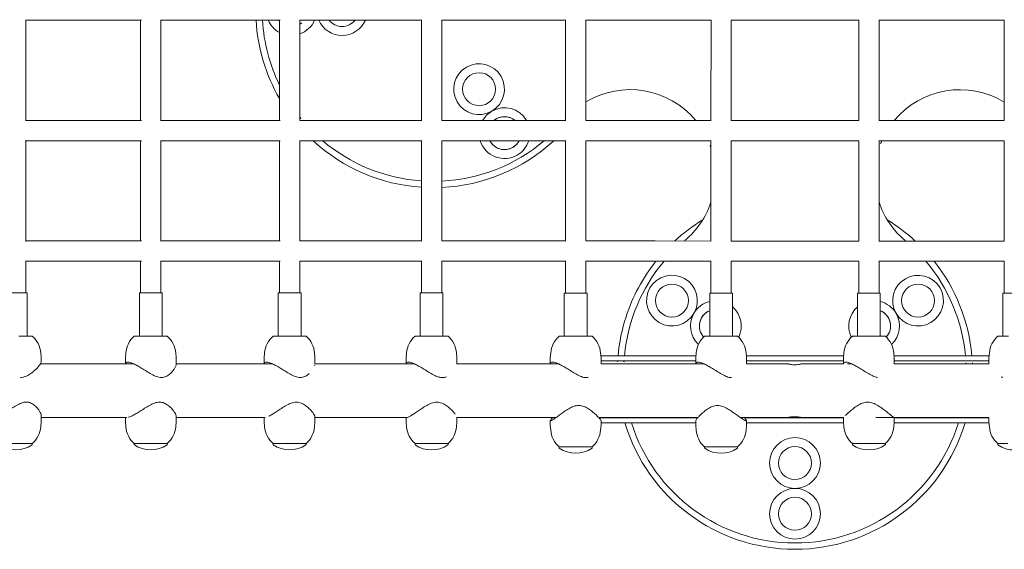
# Model space of a CAD drawing. Header units: metres. Extents: x 5484066 to 5586315, y 5680530 to 5718493.
# Tile 94 of 110: x 5516296.171 to 5516296.947, y 5683358.379 to 5683358.796. Entities that reach past the tile are written whole.
import ezdxf

# ---------------------------------------------------------------- set-up
doc = ezdxf.new("R2010")
doc.units = ezdxf.units.M
doc.layers.add('01-SIM Weglinie-PZT-PTW_06-10-2025$0$A-Plac-Zabaw', color=81, linetype='Continuous')
doc.layers.add('_xref', color=7, linetype='Continuous')

# ---------------------------------------------------------------- blocks, each defined once
blk = doc.blocks.new('01-SIM Weglinie-PZT-PTW_06-10-2025$0$A$C615C02F7')
at = {"lineweight": 0}
for p, q in [((1134.116, 264.778), (1134.116, 272.753)), ((1134.116, 272.715), (1140.965, 272.715)), ((1140.965, 272.715), (1143.23, 272.715)), ((1143.153, 264.815), (1143.153, 272.715)), ((1144.753, 264.795), (1144.753, 272.736)), ((1144.753, 272.715), (1151.353, 272.715)), ((1151.353, 272.715), (1154.154, 272.715)), ((1154.098, 264.815), (1154.098, 272.715)), ((1155.698, 264.807), (1155.698, 272.724)), ((1155.698, 272.715), (1161.98, 272.715)), ((1161.98, 272.715), (1165.322, 272.715)), ((1165.284, 264.815), (1165.284, 272.715)), ((1166.884, 264.814), (1166.884, 272.717)), ((1166.884, 272.715), (1172.79, 272.715)), ((1172.79, 272.715), (1176.667, 272.715)), ((1176.644, 264.815), (1176.644, 272.715)), ((1178.244, 272.715), (1183.721, 272.715)), ((1178.244, 264.815), (1178.244, 272.715)), ((1183.721, 272.715), (1188.12, 272.715)), ((1188.109, 264.815), (1188.109, 272.715)), ((1189.705, 272.715), (1194.749, 272.715)), ((1189.709, 264.815), (1189.709, 272.715)), ((1194.749, 272.715), (1199.757, 272.715)), ((1199.754, 264.815), (1199.754, 272.715)), ((1201.343, 272.715), (1205.741, 272.715)), ((1201.354, 264.815), (1201.354, 272.715)), ((1205.741, 272.715), (1211.218, 272.715)), ((1211.218, 264.815), (1211.218, 272.715)), ((1134.116, 264.815), (1140.965, 264.815)), ((1140.965, 264.815), (1143.23, 264.815)), ((1144.753, 264.815), (1151.353, 264.815)), ((1151.353, 264.815), (1154.154, 264.815)), ((1155.698, 264.815), (1161.98, 264.815)), ((1161.98, 264.815), (1165.322, 264.815)), ((1166.884, 264.815), (1172.79, 264.815)), ((1172.79, 264.815), (1176.667, 264.815)), ((1178.244, 264.815), (1183.721, 264.815)), ((1183.721, 264.815), (1188.12, 264.815)), ((1189.705, 264.815), (1194.749, 264.815)), ((1194.749, 264.815), (1199.757, 264.815)), ((1201.343, 264.815), (1205.741, 264.815)), ((1205.741, 264.815), (1211.218, 264.815)), ((1134.116, 255.278), (1134.116, 263.253)), ((1134.116, 263.215), (1140.965, 263.215)), ((1140.965, 263.215), (1143.23, 263.215)), ((1143.153, 255.315), (1143.153, 263.215)), ((1144.753, 255.295), (1144.753, 263.236)), ((1144.753, 263.215), (1151.353, 263.215)), ((1151.353, 263.215), (1154.154, 263.215)), ((1154.098, 255.315), (1154.098, 263.215)), ((1155.698, 255.307), (1155.698, 263.224)), ((1155.698, 263.215), (1161.98, 263.215)), ((1161.98, 263.215), (1165.322, 263.215)), ((1165.284, 255.315), (1165.284, 263.215)), ((1166.884, 255.314), (1166.884, 263.217)), ((1166.884, 263.215), (1172.79, 263.215)), ((1172.79, 263.215), (1176.667, 263.215)), ((1176.644, 255.315), (1176.644, 263.215)), ((1178.244, 263.215), (1183.721, 263.215)), ((1178.244, 255.315), (1178.244, 263.215)), ((1183.721, 263.215), (1188.12, 263.215)), ((1188.109, 255.315), (1188.109, 263.215)), ((1189.705, 263.215), (1194.749, 263.215)), ((1189.709, 255.315), (1189.709, 263.215)), ((1194.749, 263.215), (1199.757, 263.215)), ((1199.754, 255.315), (1199.754, 263.215)), ((1201.343, 263.215), (1205.741, 263.215)), ((1201.354, 255.315), (1201.354, 263.215)), ((1205.741, 263.215), (1211.218, 263.215)), ((1211.218, 255.315), (1211.218, 263.215)), ((1134.116, 255.315), (1140.965, 255.315)), ((1140.965, 255.315), (1143.23, 255.315)), ((1144.753, 255.315), (1151.353, 255.315)), ((1151.353, 255.315), (1154.154, 255.315)), ((1155.698, 255.315), (1161.98, 255.315)), ((1161.98, 255.315), (1165.322, 255.315)), ((1166.884, 255.315), (1172.79, 255.315)), ((1172.79, 255.315), (1176.667, 255.315)), ((1178.244, 255.315), (1183.721, 255.315)), ((1183.721, 255.315), (1188.12, 255.315)), ((1189.705, 255.315), (1194.749, 255.315)), ((1194.749, 255.315), (1199.757, 255.315)), ((1201.343, 255.315), (1205.741, 255.315)), ((1205.741, 255.315), (1211.218, 255.315)), ((1134.116, 251.215), (1134.116, 253.753)), ((1134.116, 253.715), (1140.965, 253.715)), ((1140.965, 253.715), (1143.23, 253.715)), ((1143.153, 251.215), (1143.153, 253.715)), ((1144.753, 251.215), (1144.753, 253.736)), ((1144.753, 253.715), (1151.353, 253.715)), ((1151.353, 253.715), (1154.154, 253.715)), ((1154.098, 251.215), (1154.098, 253.715)), ((1155.698, 251.215), (1155.698, 253.724)), ((1155.698, 253.715), (1161.98, 253.715)), ((1161.98, 253.715), (1165.322, 253.715)), ((1165.284, 251.215), (1165.284, 253.715)), ((1166.884, 251.215), (1166.884, 253.717)), ((1166.884, 253.715), (1172.79, 253.715)), ((1172.79, 253.715), (1176.667, 253.715)), ((1176.644, 251.215), (1176.644, 253.715)), ((1178.244, 253.715), (1183.721, 253.715)), ((1178.244, 251.215), (1178.244, 253.715)), ((1183.721, 253.715), (1188.12, 253.715)), ((1188.109, 251.215), (1188.109, 253.715)), ((1189.705, 253.715), (1194.749, 253.715)), ((1189.709, 251.215), (1189.709, 253.715)), ((1194.749, 253.715), (1199.757, 253.715)), ((1199.754, 251.215), (1199.754, 253.715)), ((1201.343, 253.715), (1205.741, 253.715)), ((1201.354, 251.215), (1201.354, 253.715)), ((1205.741, 253.715), (1211.218, 253.715)), ((1211.218, 251.215), (1211.218, 253.715)), ((1134.216, 251.215), (1132.416, 251.215)), ((1134.216, 251.215), (1134.216, 247.815)), ((1144.853, 251.215), (1143.053, 251.215)), ((1143.053, 251.215), (1143.053, 247.815)), ((1144.853, 251.215), (1144.853, 247.815)), ((1155.798, 251.215), (1153.998, 251.215)), ((1153.998, 251.215), (1153.998, 247.815)), ((1155.798, 251.215), (1155.798, 247.815)), ((1166.984, 251.215), (1165.184, 251.215)), ((1165.184, 251.215), (1165.184, 247.815)), ((1166.984, 251.215), (1166.984, 247.815)), ((1178.344, 251.215), (1176.544, 251.215)), ((1176.544, 251.215), (1176.544, 247.815)), ((1178.344, 251.215), (1178.344, 247.815)), ((1189.809, 251.215), (1188.009, 251.215)), ((1188.009, 251.215), (1188.009, 247.815)), ((1189.809, 251.215), (1189.809, 247.815)), ((1201.454, 251.215), (1199.654, 251.215)), ((1199.654, 251.215), (1199.654, 247.815)), ((1201.454, 251.215), (1201.454, 247.815)), ((1212.918, 251.215), (1211.118, 251.215)), ((1211.118, 251.215), (1211.118, 247.815)), ((1133.555, 247.815), (1134.616, 247.815)), ((1142.653, 247.815), (1145.253, 247.815)), ((1153.598, 247.815), (1156.198, 247.815)), ((1164.784, 247.815), (1167.384, 247.815)), ((1176.144, 247.815), (1178.744, 247.815)), ((1187.609, 247.815), (1190.209, 247.815)), ((1199.254, 247.815), (1201.854, 247.815)), ((1210.718, 247.815), (1211.559, 247.815)), ((1135.283, 246.492), (1135.316, 246.115)), ((1135.316, 246.115), (1135.316, 245.735)), ((1141.986, 246.492), (1141.953, 246.115)), ((1141.953, 246.115), (1141.953, 245.635)), ((1145.92, 246.492), (1145.953, 246.115)), ((1145.953, 246.115), (1145.953, 245.603)), ((1152.931, 246.492), (1152.898, 246.115)), ((1152.898, 246.115), (1152.898, 245.635)), ((1156.865, 246.492), (1156.898, 246.115)), ((1156.898, 246.115), (1156.898, 245.603)), ((1164.117, 246.492), (1164.084, 246.115)), ((1164.084, 246.115), (1164.084, 245.635)), ((1168.051, 246.492), (1168.084, 246.115)), ((1168.084, 246.115), (1168.084, 245.603)), ((1175.477, 246.492), (1175.444, 246.115)), ((1175.444, 246.115), (1175.444, 245.635)), ((1179.411, 246.492), (1179.444, 246.115)), ((1179.43, 246.276), (1180.048, 246.276)), ((1179.444, 246.115), (1179.444, 245.624)), ((1180.048, 246.276), (1186.603, 246.276)), ((1186.603, 246.276), (1186.888, 246.276)), ((1186.888, 246.276), (1186.923, 246.276)), ((1186.942, 246.492), (1186.909, 246.115)), ((1186.909, 246.115), (1186.909, 245.635)), ((1190.876, 246.492), (1190.909, 246.115)), ((1190.895, 246.276), (1190.935, 246.276)), ((1190.909, 246.115), (1190.909, 245.634)), ((1190.935, 246.276), (1191.242, 246.276)), ((1191.242, 246.276), (1198.221, 246.276)), ((1198.221, 246.276), (1198.527, 246.276)), ((1198.527, 246.276), (1198.568, 246.276)), ((1198.587, 246.492), (1198.554, 246.115)), ((1198.554, 246.115), (1198.554, 245.634)), ((1202.521, 246.492), (1202.554, 246.115)), ((1202.54, 246.276), (1202.575, 246.276)), ((1202.554, 246.115), (1202.554, 245.635)), ((1202.575, 246.276), (1202.86, 246.276)), ((1202.86, 246.276), (1209.414, 246.276)), ((1209.414, 246.276), (1210.032, 246.276)), ((1210.051, 246.492), (1210.018, 246.115)), ((1210.018, 246.115), (1210.018, 245.651)), ((1142.588, 245.635), (1135.276, 245.635)), ((1153.532, 245.635), (1145.953, 245.635)), ((1164.719, 245.635), (1156.898, 245.635)), ((1176.079, 245.635), (1168.084, 245.635)), ((1180.048, 245.876), (1179.444, 245.876)), ((1186.911, 245.635), (1179.444, 245.635)), ((1180.048, 245.876), (1186.603, 245.876)), ((1186.888, 245.876), (1186.603, 245.876)), ((1186.888, 245.876), (1186.909, 245.876)), ((1187.543, 245.635), (1186.913, 245.635)), ((1190.909, 245.876), (1190.935, 245.876)), ((1194.156, 245.635), (1190.909, 245.635)), ((1191.242, 245.876), (1190.935, 245.876)), ((1191.242, 245.876), (1198.221, 245.876)), ((1198.554, 245.635), (1195.256, 245.635)), ((1198.527, 245.876), (1198.221, 245.876)), ((1198.527, 245.876), (1198.554, 245.876)), ((1199.188, 245.635), (1198.879, 245.635)), ((1210.019, 245.635), (1202.551, 245.635)), ((1202.554, 245.876), (1202.575, 245.876)), ((1202.86, 245.876), (1202.575, 245.876)), ((1202.86, 245.876), (1209.414, 245.876)), ((1210.018, 245.876), (1209.414, 245.876)), ((1135.316, 241.045), (1135.316, 241.557)), ((1135.316, 241.395), (1142.08, 241.395)), ((1141.953, 241.045), (1141.953, 241.395)), ((1145.953, 241.045), (1145.953, 241.504)), ((1145.953, 241.395), (1152.976, 241.395)), ((1152.898, 241.045), (1152.898, 241.395)), ((1156.898, 241.045), (1156.898, 241.459)), ((1156.898, 241.395), (1164.146, 241.395)), ((1164.084, 241.044), (1164.084, 241.395)), ((1168.084, 241.044), (1168.084, 241.429)), ((1168.084, 241.395), (1175.885, 241.395)), ((1179.264, 241.395), (1187.074, 241.395)), ((1179.281, 241.376), (1180.048, 241.376)), ((1180.048, 241.376), (1186.603, 241.376)), ((1186.603, 241.376), (1186.888, 241.376)), ((1186.888, 241.376), (1187.057, 241.376)), ((1190.443, 241.395), (1194.156, 241.395)), ((1190.76, 241.376), (1190.935, 241.376)), ((1190.935, 241.376), (1191.242, 241.376)), ((1191.242, 241.376), (1198.221, 241.376)), ((1195.256, 241.395), (1198.554, 241.395)), ((1198.221, 241.376), (1198.527, 241.376)), ((1198.527, 241.376), (1198.554, 241.376)), ((1198.554, 241.045), (1198.554, 241.396)), ((1201.103, 241.395), (1210.018, 241.395)), ((1202.554, 241.045), (1202.554, 241.395)), ((1202.554, 241.376), (1202.575, 241.376)), ((1202.575, 241.376), (1202.86, 241.376)), ((1202.86, 241.376), (1209.414, 241.376)), ((1209.414, 241.376), (1210.018, 241.376)), ((1210.018, 241.045), (1210.018, 241.407)), ((1135.283, 240.669), (1135.316, 241.045)), ((1141.986, 240.669), (1141.953, 241.045)), ((1145.92, 240.669), (1145.953, 241.045)), ((1152.931, 240.669), (1152.898, 241.045)), ((1156.865, 240.669), (1156.898, 241.045)), ((1164.117, 240.668), (1164.084, 241.044)), ((1168.051, 240.668), (1168.084, 241.044)), ((1175.444, 240.785), (1175.444, 241.149)), ((1175.477, 240.409), (1175.444, 240.785)), ((1179.411, 240.409), (1179.444, 240.785)), ((1179.444, 240.785), (1179.444, 241.149)), ((1180.048, 240.976), (1179.444, 240.976)), ((1180.048, 240.976), (1186.603, 240.976)), ((1186.888, 240.976), (1186.603, 240.976)), ((1186.888, 240.976), (1186.909, 240.976)), ((1186.909, 240.785), (1186.909, 241.154)), ((1186.942, 240.409), (1186.909, 240.785)), ((1190.876, 240.409), (1190.909, 240.785)), ((1190.909, 240.785), (1190.909, 241.154)), ((1190.909, 240.976), (1190.935, 240.976)), ((1191.242, 240.976), (1190.935, 240.976)), ((1191.242, 240.976), (1198.221, 240.976)), ((1198.527, 240.976), (1198.221, 240.976)), ((1198.527, 240.976), (1198.56, 240.976)), ((1198.587, 240.669), (1198.554, 241.045)), ((1202.521, 240.669), (1202.554, 241.045)), ((1202.548, 240.976), (1202.575, 240.976)), ((1202.86, 240.976), (1202.575, 240.976)), ((1202.86, 240.976), (1209.414, 240.976)), ((1210.024, 240.976), (1209.414, 240.976)), ((1210.051, 240.669), (1210.018, 241.045)), ((1133.861, 239.345), (1132.016, 239.345)), ((1134.616, 239.345), (1133.861, 239.345)), ((1134.616, 239.256), (1134.616, 239.345)), ((1142.653, 239.256), (1142.653, 239.345)), ((1144.403, 239.345), (1142.653, 239.345)), ((1145.253, 239.345), (1144.403, 239.345)), ((1145.253, 239.256), (1145.253, 239.345)), ((1153.598, 239.256), (1153.598, 239.345)), ((1156.198, 239.345), (1153.598, 239.345)), ((1156.198, 239.256), (1156.198, 239.345)), ((1164.784, 239.255), (1164.784, 239.344)), ((1166.356, 239.344), (1164.784, 239.344)), ((1167.384, 239.344), (1166.356, 239.344)), ((1167.384, 239.255), (1167.384, 239.344)), ((1176.144, 238.996), (1176.144, 239.085)), ((1178.744, 239.085), (1176.144, 239.085)), ((1178.744, 238.996), (1178.744, 239.085)), ((1187.609, 238.996), (1187.609, 239.085)), ((1188.723, 239.085), (1187.609, 239.085)), ((1190.209, 239.085), (1188.723, 239.085)), ((1190.209, 238.996), (1190.209, 239.085)), ((1199.254, 239.256), (1199.254, 239.345)), ((1201.854, 239.345), (1199.254, 239.345)), ((1201.854, 239.256), (1201.854, 239.345)), ((1210.718, 239.256), (1210.718, 239.345)), ((1211.502, 239.345), (1210.718, 239.345))]:
    blk.add_line(p, q, dxfattribs=at)
for centre, radius in [((1169.831, 267.28), 1.3), ((1169.831, 267.28), 1.3), ((1185.032, 250.615), 1.3), ((1185.032, 250.615), 1.3), ((1204.431, 250.615), 1.3), ((1204.431, 250.615), 1.3), ((1194.731, 237.815), 2), ((1194.731, 237.815), 1.3), ((1194.731, 237.815), 1.3), ((1194.731, 233.815), 2), ((1194.731, 233.815), 1.3), ((1194.731, 233.815), 1.3)]:
    blk.add_circle(centre, radius, dxfattribs=at)
for centre, radius, start, end in [((1166.231, 273.515), 14, 183.27583, 209.92668), ((1166.231, 273.515), 13.5, 183.3973, 206.00403), ((1155.031, 273.515), 2, 203.57818, 242.18284), ((1155.031, 273.515), 1.3, 217.97987, 224.11653), ((1155.031, 273.515), 1.3, 217.97987, 224.11653), ((1155.031, 273.515), 1.3, 300.85344, 322.02013), ((1155.031, 273.515), 1.3, 300.85344, 322.02013), ((1155.031, 273.515), 2, 289.47214, 336.42182), ((1159.031, 273.515), 2, 203.57818, 336.42182), ((1159.031, 273.515), 1.3, 217.97987, 322.02013), ((1159.031, 273.515), 1.3, 217.97987, 322.02013), ((1169.831, 267.28), 2, 300.04793, 299.9521), ((1181.731, 260.515), 6.73, 39.7126, 121.20844), ((1207.731, 260.515), 6.73, 58.79156, 140.2874), ((1171.831, 263.816), 2, 120.04793, 150.0172), ((1171.831, 263.816), 2, 29.9828, 119.9521), ((1166.231, 273.515), 13.5, 218.71702, 220.12403), ((1171.831, 263.816), 1.3, 50.24901, 129.75099), ((1171.831, 263.816), 1.3, 120.00001, 129.75099), ((1171.831, 263.816), 1.3, 50.24901, 120.00001), ((1166.231, 273.515), 13.5, 319.87597, 320.01311), ((1181.731, 260.515), 6.73, 139.10381, 140.01311), ((1166.231, 273.515), 14, 227.36761, 266.1212), ((1166.231, 273.515), 13.5, 229.72611, 265.97731), ((1166.231, 273.515), 13.5, 272.77231, 310.27389), ((1166.231, 273.515), 14, 272.67323, 312.63239), ((1171.831, 263.816), 2, 197.47322, 300.00001), ((1171.831, 263.816), 1.3, 207.51226, 300.00001), ((1171.831, 263.816), 1.3, 207.51226, 332.48774), ((1171.831, 263.816), 1.3, 300.00001, 332.48774), ((1171.831, 263.816), 2, 300.00001, 342.52678), ((1181.731, 260.515), 6.73, 18.62247, 23.65278), ((1207.731, 260.515), 6.73, 156.34722, 161.37753), ((1181.731, 260.515), 6.73, 309.98689, 341.37753), ((1207.731, 260.515), 6.73, 198.62247, 230.01311), ((1194.731, 245.015), 14, 121.31205, 132.63239), ((1194.731, 245.015), 14, 47.36761, 58.68795), ((1194.731, 245.015), 13.5, 129.98689, 130.27389), ((1194.731, 245.015), 13.5, 49.72611, 50.01311), ((1194.731, 245.015), 13.5, 139.87597, 174.64045), ((1194.731, 245.015), 14, 141.57947, 161.99688), ((1194.731, 245.015), 13.5, 5.35955, 40.12403), ((1194.731, 245.015), 14, 5.16761, 38.42053), ((1185.032, 250.615), 2, 330.0479, 149.99999), ((1204.431, 250.615), 2, 30.00001, 209.9521), ((1185.032, 250.615), 2, 149.99999, 329.95207), ((1204.431, 250.615), 2, 210.04793, 30.00001), ((1188.496, 248.615), 2, 104.09464, 149.95207), ((1188.496, 248.615), 2, 333.94329, 48.96836), ((1200.967, 248.615), 2, 131.03164, 206.05671), ((1200.967, 248.615), 2, 30.04793, 75.90536), ((1194.731, 245.015), 14, 161.99688, 174.83239), ((1188.496, 248.615), 2, 150.0479, 226.58852), ((1188.496, 248.615), 1.3, 112.00286, 222.12485), ((1188.496, 248.615), 1.3, 149.99999, 222.12485), ((1188.496, 248.615), 1.3, 112.00286, 149.99999), ((1200.967, 248.615), 1.3, 317.87515, 67.99714), ((1200.967, 248.615), 1.3, 30.00001, 67.99714), ((1200.967, 248.615), 1.3, 317.87515, 30.00001), ((1200.967, 248.615), 2, 313.41148, 29.9521), ((1133.291, 246.317), 2, 5, 48.49668), ((1143.978, 246.317), 2, 131.50332, 175), ((1143.928, 246.317), 2, 5, 48.49668), ((1154.923, 246.317), 2, 131.50332, 175), ((1154.873, 246.317), 2, 5, 48.49668), ((1166.109, 246.317), 2, 131.50332, 175), ((1166.059, 246.317), 2, 5, 48.49668), ((1177.469, 246.317), 2, 131.50332, 175), ((1177.419, 246.317), 2, 5, 48.49668), ((1188.934, 246.317), 2, 131.50332, 175), ((1188.883, 246.317), 2, 5, 48.49668), ((1200.579, 246.317), 2, 131.50332, 175), ((1200.528, 246.317), 2, 5, 48.49668), ((1212.044, 246.317), 2, 131.50332, 175), ((1194.731, 245.015), 14, 176.47419, 177.46179), ((1194.731, 245.015), 13.5, 176.34343, 177.36771), ((1194.731, 245.015), 13.5, 2.63229, 3.65657), ((1194.731, 245.015), 14, 2.53821, 3.52581), ((1194.731, 245.015), 14, 194.98531, 195.06594), ((1194.731, 245.015), 13.5, 195.5541, 195.63794), ((1194.731, 245.015), 13.5, 344.36206, 344.4459), ((1194.731, 245.015), 14, 344.93406, 345.01469), ((1133.291, 240.843), 2, 311.50332, 355), ((1143.978, 240.843), 2, 185, 228.49668), ((1143.928, 240.843), 2, 311.50332, 355), ((1154.923, 240.843), 2, 185, 228.49668), ((1154.873, 240.843), 2, 311.50332, 355), ((1166.109, 240.842), 2, 185, 228.49668), ((1166.059, 240.842), 2, 311.50332, 355), ((1194.731, 245.015), 14, 196.76829, 343.23171), ((1194.731, 245.015), 13.5, 197.40879, 342.59121), ((1200.579, 240.843), 2, 185, 228.49668), ((1200.528, 240.843), 2, 311.50332, 355), ((1212.044, 240.843), 2, 185, 228.49668), ((1177.469, 240.583), 2, 185, 228.49668), ((1177.419, 240.583), 2, 311.50332, 355), ((1188.934, 240.583), 2, 185, 228.49668), ((1188.883, 240.583), 2, 311.50332, 355), ((1133.316, 241.158), 2.312, 236.05876, 303.94124), ((1134.596, 239.256), 0.02, 303.94124, 0), ((1142.673, 239.256), 0.02, 180, 236.05876), ((1143.953, 241.158), 2.313, 236.05876, 303.94124), ((1145.233, 239.256), 0.02, 303.94124, 0), ((1153.618, 239.256), 0.02, 180, 236.05876), ((1154.898, 241.158), 2.313, 236.05876, 303.94124), ((1156.178, 239.256), 0.02, 303.94124, 0), ((1164.804, 239.255), 0.02, 180, 236.05876), ((1166.084, 241.157), 2.313, 236.05876, 303.94124), ((1167.364, 239.255), 0.02, 303.94124, 0), ((1199.274, 239.256), 0.02, 180, 236.05876), ((1200.554, 241.158), 2.313, 236.05876, 303.94124), ((1201.834, 239.256), 0.02, 303.94124, 0), ((1210.738, 239.256), 0.02, 180, 236.05876), ((1212.018, 241.158), 2.313, 236.05876, 303.94124), ((1176.164, 238.996), 0.02, 180, 236.05876), ((1177.444, 240.898), 2.313, 236.05876, 303.94124), ((1178.724, 238.996), 0.02, 303.94124, 0), ((1187.629, 238.996), 0.02, 180, 236.05876), ((1188.909, 240.898), 2.313, 236.05876, 303.94124), ((1190.189, 238.996), 0.02, 303.94124, 0)]:
    blk.add_arc(centre, radius, start, end, dxfattribs=at)
for points, knots in [([(1133.684, 244.546), (1133.825, 244.546), (1133.956, 244.577), (1134.202, 244.673), (1134.317, 244.738), (1134.532, 244.882), (1134.632, 244.961), (1134.814, 245.117), (1134.896, 245.194), (1135.032, 245.332), (1135.093, 245.399), (1135.196, 245.521), (1135.238, 245.576), (1135.297, 245.668), (1135.313, 245.704), (1135.316, 245.731), (1135.316, 245.733), (1135.316, 245.735)], [0, 0, 0, 0, 0.431779, 0.431779, 0.863557, 0.863557, 1.295336, 1.295336, 1.727115, 1.727115, 2.130774, 2.130774, 2.534434, 2.534434, 2.938093, 2.938093, 2.974952, 2.974952, 2.974952, 2.974952]), ([(1141.955, 245.635), (1141.961, 245.675), (1141.978, 245.707), (1142.036, 245.753), (1142.081, 245.765), (1142.194, 245.765), (1142.264, 245.753), (1142.426, 245.704), (1142.518, 245.668), (1142.716, 245.576), (1142.822, 245.521), (1143.041, 245.399), (1143.153, 245.332), (1143.38, 245.194), (1143.503, 245.117), (1143.756, 244.961), (1143.885, 244.882), (1144.143, 244.738), (1144.272, 244.673), (1144.532, 244.577), (1144.662, 244.546), (1144.923, 244.546), (1145.04, 244.577), (1145.253, 244.673), (1145.35, 244.738), (1145.523, 244.882), (1145.6, 244.961), (1145.732, 245.117), (1145.787, 245.194), (1145.87, 245.332), (1145.903, 245.399), (1145.943, 245.512), (1145.953, 245.561), (1145.953, 245.603)], [2.57425, 2.57425, 2.57425, 2.57425, 2.938093, 2.938093, 3.341753, 3.341753, 3.745412, 3.745412, 4.149072, 4.149072, 4.552732, 4.552732, 4.956391, 4.956391, 5.38817, 5.38817, 5.819948, 5.819948, 6.251727, 6.251727, 6.683506, 6.683506, 7.115284, 7.115284, 7.547063, 7.547063, 7.978842, 7.978842, 8.41062, 8.41062, 8.81428, 8.81428, 9.163744, 9.163744, 9.163744, 9.163744]), ([(1152.9, 245.635), (1152.906, 245.675), (1152.922, 245.707), (1152.981, 245.753), (1153.026, 245.765), (1153.139, 245.765), (1153.209, 245.753), (1153.37, 245.704), (1153.462, 245.668), (1153.661, 245.576), (1153.767, 245.521), (1153.986, 245.399), (1154.098, 245.332), (1154.325, 245.194), (1154.448, 245.117), (1154.701, 244.961), (1154.829, 244.882), (1155.088, 244.738), (1155.217, 244.673), (1155.476, 244.577), (1155.606, 244.546), (1155.868, 244.546), (1155.985, 244.577), (1156.198, 244.673), (1156.294, 244.738), (1156.401, 244.827), (1156.42, 244.843), (1156.439, 244.861)], [2.57425, 2.57425, 2.57425, 2.57425, 2.938093, 2.938093, 3.341753, 3.341753, 3.745412, 3.745412, 4.149072, 4.149072, 4.552732, 4.552732, 4.956391, 4.956391, 5.38817, 5.38817, 5.819948, 5.819948, 6.251727, 6.251727, 6.683506, 6.683506, 7.115284, 7.115284, 7.547063, 7.547063, 7.645864, 7.645864, 7.645864, 7.645864]), ([(1164.086, 245.635), (1164.092, 245.675), (1164.109, 245.707), (1164.167, 245.753), (1164.212, 245.765), (1164.325, 245.765), (1164.395, 245.753), (1164.557, 245.704), (1164.649, 245.668), (1164.847, 245.576), (1164.954, 245.521), (1165.172, 245.399), (1165.284, 245.332), (1165.511, 245.194), (1165.634, 245.117), (1165.887, 244.961), (1166.016, 244.882), (1166.274, 244.738), (1166.403, 244.673), (1166.663, 244.577), (1166.793, 244.546), (1167.049, 244.546), (1167.162, 244.574), (1167.265, 244.619)], [2.57425, 2.57425, 2.57425, 2.57425, 2.938093, 2.938093, 3.341753, 3.341753, 3.745412, 3.745412, 4.149072, 4.149072, 4.552732, 4.552732, 4.956391, 4.956391, 5.38817, 5.38817, 5.819948, 5.819948, 6.251727, 6.251727, 6.683506, 6.683506, 7.098722, 7.098722, 7.098722, 7.098722]), ([(1175.446, 245.635), (1175.452, 245.675), (1175.469, 245.707), (1175.527, 245.753), (1175.572, 245.765), (1175.685, 245.765), (1175.755, 245.753), (1175.917, 245.704), (1176.009, 245.668), (1176.207, 245.576), (1176.313, 245.521), (1176.532, 245.399), (1176.644, 245.332), (1176.871, 245.194), (1176.994, 245.117), (1177.247, 244.961), (1177.376, 244.882), (1177.634, 244.738), (1177.763, 244.673), (1178.023, 244.577), (1178.152, 244.546), (1178.33, 244.546), (1178.376, 244.55), (1178.419, 244.557)], [2.57425, 2.57425, 2.57425, 2.57425, 2.938093, 2.938093, 3.341753, 3.341753, 3.745412, 3.745412, 4.149072, 4.149072, 4.552732, 4.552732, 4.956391, 4.956391, 5.38817, 5.38817, 5.819948, 5.819948, 6.251727, 6.251727, 6.683506, 6.683506, 6.839226, 6.839226, 6.839226, 6.839226]), ([(1186.911, 245.635), (1186.917, 245.675), (1186.933, 245.707), (1186.992, 245.753), (1187.037, 245.765), (1187.15, 245.765), (1187.22, 245.753), (1187.381, 245.704), (1187.473, 245.668), (1187.672, 245.576), (1187.778, 245.521), (1187.997, 245.399), (1188.109, 245.332), (1188.336, 245.194), (1188.459, 245.117), (1188.711, 244.961), (1188.84, 244.882), (1189.099, 244.738), (1189.228, 244.673), (1189.482, 244.579), (1189.606, 244.549), (1189.73, 244.546)], [2.57425, 2.57425, 2.57425, 2.57425, 2.938093, 2.938093, 3.341753, 3.341753, 3.745412, 3.745412, 4.149072, 4.149072, 4.552732, 4.552732, 4.956391, 4.956391, 5.38817, 5.38817, 5.819948, 5.819948, 6.251727, 6.251727, 6.664404, 6.664404, 6.664404, 6.664404]), ([(1195.256, 245.635), (1195.256, 245.635), (1195.256, 245.635), (1195.255, 245.635), (1195.255, 245.635), (1195.252, 245.634), (1195.25, 245.634), (1195.235, 245.63), (1195.212, 245.624), (1195.145, 245.609), (1195.101, 245.6), (1194.993, 245.582), (1194.929, 245.574), (1194.793, 245.563), (1194.723, 245.562), (1194.587, 245.565), (1194.522, 245.57), (1194.406, 245.584), (1194.355, 245.592), (1194.273, 245.608), (1194.24, 245.615), (1194.198, 245.625), (1194.185, 245.628), (1194.168, 245.632), (1194.163, 245.634), (1194.158, 245.635), (1194.157, 245.635), (1194.156, 245.635), (1194.156, 245.635), (1194.156, 245.635)], [-1.737501, -1.737501, -1.737501, -1.737501, -1.72324, -1.72324, -1.692344, -1.692344, -1.638292, -1.638292, -1.44217, -1.44217, -1.24208, -1.24208, -1.024967, -1.024967, -0.815599, -0.815599, -0.614883, -0.614883, -0.425474, -0.425474, -0.256507, -0.256507, -0.14484, -0.14484, -0.064746, -0.064746, -0.026937, -0.026937, 0, 0, 0, 0]), ([(1198.555, 245.63), (1198.56, 245.672), (1198.577, 245.706), (1198.637, 245.753), (1198.682, 245.765), (1198.795, 245.765), (1198.864, 245.753), (1199.026, 245.704), (1199.118, 245.668), (1199.316, 245.576), (1199.423, 245.521), (1199.642, 245.399), (1199.754, 245.332), (1199.98, 245.194), (1200.104, 245.117), (1200.356, 244.961), (1200.485, 244.882), (1200.744, 244.738), (1200.873, 244.673), (1201.083, 244.595), (1201.164, 244.571), (1201.246, 244.558)], [2.559487, 2.559487, 2.559487, 2.559487, 2.938093, 2.938093, 3.341753, 3.341753, 3.745412, 3.745412, 4.149072, 4.149072, 4.552732, 4.552732, 4.956391, 4.956391, 5.38817, 5.38817, 5.819948, 5.819948, 6.251727, 6.251727, 6.521266, 6.521266, 6.521266, 6.521266]), ([(1210.018, 245.651), (1210.018, 245.642), (1210.019, 245.632), (1210.021, 245.616), (1210.022, 245.611), (1210.023, 245.605)], [10.7420655, 10.7420655, 10.7420655, 10.7420655, 10.8325778, 10.8325778, 10.8813803, 10.8813803, 10.8813803, 10.8813803]), ([(1134.154, 242.615), (1134.023, 242.615), (1133.894, 242.584), (1133.634, 242.488), (1133.505, 242.423), (1133.246, 242.279), (1133.118, 242.2), (1132.865, 242.044), (1132.742, 241.967), (1132.515, 241.829), (1132.403, 241.762), (1132.185, 241.64), (1132.078, 241.585), (1131.88, 241.493), (1131.788, 241.456), (1131.669, 241.42), (1131.633, 241.412), (1131.6, 241.405)], [0, 0, 0, 0, 0.431779, 0.431779, 0.863557, 0.863557, 1.295336, 1.295336, 1.727115, 1.727115, 2.130774, 2.130774, 2.534434, 2.534434, 2.938093, 2.938093, 3.129164, 3.129164, 3.129164, 3.129164]), ([(1135.316, 241.557), (1135.316, 241.599), (1135.306, 241.648), (1135.266, 241.762), (1135.233, 241.829), (1135.15, 241.967), (1135.094, 242.044), (1134.962, 242.2), (1134.885, 242.279), (1134.712, 242.423), (1134.616, 242.488), (1134.402, 242.584), (1134.285, 242.615), (1134.154, 242.615)], [10.885653, 10.885653, 10.885653, 10.885653, 11.236237, 11.236237, 11.639897, 11.639897, 12.071676, 12.071676, 12.503454, 12.503454, 12.935233, 12.935233, 13.367012, 13.367012, 13.367012, 13.367012]), ([(1144.645, 242.615), (1144.51, 242.615), (1144.377, 242.584), (1144.114, 242.488), (1143.983, 242.423), (1143.725, 242.279), (1143.597, 242.2), (1143.349, 242.044), (1143.229, 241.967), (1143.009, 241.829), (1142.902, 241.762), (1142.694, 241.64), (1142.594, 241.585), (1142.411, 241.493), (1142.327, 241.456), (1142.237, 241.426), (1142.22, 241.421), (1142.203, 241.416)], [0, 0, 0, 0, 0.431779, 0.431779, 0.863557, 0.863557, 1.295336, 1.295336, 1.727115, 1.727115, 2.130774, 2.130774, 2.534434, 2.534434, 2.938093, 2.938093, 3.038782, 3.038782, 3.038782, 3.038782]), ([(1145.953, 241.504), (1145.953, 241.515), (1145.952, 241.526), (1145.943, 241.585), (1145.923, 241.64), (1145.86, 241.762), (1145.818, 241.829), (1145.717, 241.967), (1145.653, 242.044), (1145.504, 242.2), (1145.419, 242.279), (1145.231, 242.423), (1145.128, 242.488), (1144.902, 242.584), (1144.78, 242.615), (1144.645, 242.615)], [10.725926, 10.725926, 10.725926, 10.725926, 10.832578, 10.832578, 11.236237, 11.236237, 11.639897, 11.639897, 12.071676, 12.071676, 12.503454, 12.503454, 12.935233, 12.935233, 13.367012, 13.367012, 13.367012, 13.367012]), ([(1156.898, 241.459), (1156.898, 241.48), (1156.891, 241.507), (1156.861, 241.585), (1156.829, 241.64), (1156.746, 241.762), (1156.694, 241.829), (1156.575, 241.967), (1156.502, 242.044), (1156.336, 242.2), (1156.243, 242.279), (1156.04, 242.423), (1155.931, 242.488), (1155.694, 242.584), (1155.567, 242.615), (1155.29, 242.615), (1155.154, 242.584), (1154.889, 242.488), (1154.759, 242.423), (1154.502, 242.279), (1154.377, 242.2), (1154.134, 242.044), (1154.018, 241.967), (1153.808, 241.829), (1153.706, 241.762), (1153.512, 241.64), (1153.419, 241.585), (1153.314, 241.526), (1153.292, 241.515), (1153.271, 241.504)], [3.873735, 3.873735, 3.873735, 3.873735, 4.149072, 4.149072, 4.552732, 4.552732, 4.956391, 4.956391, 5.38817, 5.38817, 5.819948, 5.819948, 6.251727, 6.251727, 6.683506, 6.683506, 7.115284, 7.115284, 7.547063, 7.547063, 7.978842, 7.978842, 8.41062, 8.41062, 8.81428, 8.81428, 9.217939, 9.217939, 9.326102, 9.326102, 9.326102, 9.326102]), ([(1166.503, 242.613), (1166.362, 242.613), (1166.226, 242.583), (1165.96, 242.487), (1165.83, 242.421), (1165.576, 242.277), (1165.452, 242.199), (1165.215, 242.043), (1165.102, 241.965), (1164.899, 241.827), (1164.801, 241.761), (1164.617, 241.639), (1164.53, 241.583), (1164.376, 241.491), (1164.308, 241.455), (1164.199, 241.406), (1164.157, 241.394), (1164.123, 241.394), (1164.118, 241.394), (1164.114, 241.395)], [0, 0, 0, 0, 0.431779, 0.431779, 0.863557, 0.863557, 1.295336, 1.295336, 1.727115, 1.727115, 2.130774, 2.130774, 2.534434, 2.534434, 2.938093, 2.938093, 3.341753, 3.341753, 3.416815, 3.416815, 3.416815, 3.416815]), ([(1167.954, 241.674), (1167.947, 241.682), (1167.94, 241.691), (1167.885, 241.761), (1167.826, 241.827), (1167.695, 241.965), (1167.616, 242.043), (1167.439, 242.199), (1167.341, 242.277), (1167.13, 242.421), (1167.016, 242.487), (1166.773, 242.583), (1166.643, 242.613), (1166.503, 242.613)], [11.177592, 11.177592, 11.177592, 11.177592, 11.236237, 11.236237, 11.639897, 11.639897, 12.071676, 12.071676, 12.503454, 12.503454, 12.935233, 12.935233, 13.367012, 13.367012, 13.367012, 13.367012]), ([(1179.444, 241.149), (1179.444, 241.155), (1179.442, 241.163), (1179.427, 241.196), (1179.402, 241.233), (1179.328, 241.325), (1179.279, 241.38), (1179.162, 241.502), (1179.095, 241.569), (1178.946, 241.707), (1178.859, 241.784), (1178.667, 241.94), (1178.562, 242.019), (1178.339, 242.163), (1178.22, 242.228), (1177.969, 242.324), (1177.835, 242.355), (1177.55, 242.355), (1177.413, 242.324), (1177.148, 242.228), (1177.02, 242.163), (1176.771, 242.019), (1176.651, 241.94), (1176.423, 241.784), (1176.315, 241.707), (1176.124, 241.569), (1176.033, 241.502), (1175.865, 241.38), (1175.787, 241.325), (1175.652, 241.233), (1175.595, 241.196), (1175.507, 241.148), (1175.476, 241.135), (1175.443, 241.135), (1175.44, 241.148), (1175.461, 241.196), (1175.486, 241.233), (1175.55, 241.313), (1175.585, 241.352), (1175.624, 241.395)], [3.589265, 3.589265, 3.589265, 3.589265, 3.745412, 3.745412, 4.149072, 4.149072, 4.552732, 4.552732, 4.956391, 4.956391, 5.38817, 5.38817, 5.819948, 5.819948, 6.251727, 6.251727, 6.683506, 6.683506, 7.115284, 7.115284, 7.547063, 7.547063, 7.978842, 7.978842, 8.41062, 8.41062, 8.81428, 8.81428, 9.217939, 9.217939, 9.621599, 9.621599, 10.025259, 10.025259, 10.428918, 10.428918, 10.832578, 10.832578, 11.132705, 11.132705, 11.132705, 11.132705]), ([(1188.623, 242.355), (1188.48, 242.355), (1188.348, 242.324), (1188.098, 242.228), (1187.981, 242.163), (1187.76, 242.019), (1187.656, 241.94), (1187.467, 241.784), (1187.382, 241.707), (1187.237, 241.569), (1187.171, 241.502), (1187.059, 241.38), (1187.012, 241.325), (1186.943, 241.233), (1186.921, 241.196), (1186.91, 241.165), (1186.909, 241.159), (1186.909, 241.154)], [0, 0, 0, 0, 0.431779, 0.431779, 0.863557, 0.863557, 1.295336, 1.295336, 1.727115, 1.727115, 2.130774, 2.130774, 2.534434, 2.534434, 2.938093, 2.938093, 3.056881, 3.056881, 3.056881, 3.056881]), ([(1190.744, 241.395), (1190.782, 241.352), (1190.814, 241.313), (1190.875, 241.233), (1190.897, 241.196), (1190.913, 241.148), (1190.907, 241.135), (1190.869, 241.135), (1190.836, 241.148), (1190.743, 241.196), (1190.684, 241.233), (1190.545, 241.325), (1190.465, 241.38), (1190.292, 241.502), (1190.2, 241.569), (1190.006, 241.707), (1189.897, 241.784), (1189.667, 241.94), (1189.546, 242.019), (1189.296, 242.163), (1189.167, 242.228), (1188.902, 242.324), (1188.765, 242.355), (1188.623, 242.355)], [8.917674, 8.917674, 8.917674, 8.917674, 9.217939, 9.217939, 9.621599, 9.621599, 10.025259, 10.025259, 10.428918, 10.428918, 10.832578, 10.832578, 11.236237, 11.236237, 11.639897, 11.639897, 12.071676, 12.071676, 12.503454, 12.503454, 12.935233, 12.935233, 13.367012, 13.367012, 13.367012, 13.367012]), ([(1202.552, 241.395), (1202.552, 241.395), (1202.552, 241.395), (1202.545, 241.395), (1202.525, 241.408), (1202.458, 241.456), (1202.41, 241.493), (1202.294, 241.584), (1202.224, 241.64), (1202.071, 241.762), (1201.987, 241.828), (1201.808, 241.967), (1201.706, 242.044), (1201.488, 242.2), (1201.371, 242.278), (1201.129, 242.422), (1201.003, 242.488), (1200.741, 242.584), (1200.604, 242.614), (1200.316, 242.614), (1200.181, 242.584), (1199.924, 242.488), (1199.801, 242.422), (1199.568, 242.278), (1199.458, 242.2), (1199.253, 242.044), (1199.159, 241.967), (1198.996, 241.828), (1198.921, 241.762), (1198.791, 241.644), (1198.736, 241.592), (1198.691, 241.548)], [3.325123, 3.325123, 3.325123, 3.325123, 3.341753, 3.341753, 3.745412, 3.745412, 4.149072, 4.149072, 4.552732, 4.552732, 4.956391, 4.956391, 5.38817, 5.38817, 5.819948, 5.819948, 6.251727, 6.251727, 6.683506, 6.683506, 7.115284, 7.115284, 7.547063, 7.547063, 7.978842, 7.978842, 8.41062, 8.41062, 8.81428, 8.81428, 9.190845, 9.190845, 9.190845, 9.190845]), ([(1194.156, 241.395), (1194.156, 241.395), (1194.156, 241.395), (1194.157, 241.396), (1194.158, 241.396), (1194.162, 241.397), (1194.166, 241.398), (1194.188, 241.403), (1194.217, 241.411), (1194.297, 241.428), (1194.347, 241.437), (1194.465, 241.455), (1194.532, 241.462), (1194.671, 241.469), (1194.74, 241.469), (1194.873, 241.462), (1194.935, 241.456), (1195.043, 241.441), (1195.09, 241.432), (1195.163, 241.418), (1195.192, 241.411), (1195.228, 241.402), (1195.239, 241.4), (1195.25, 241.397), (1195.252, 241.396), (1195.255, 241.396), (1195.255, 241.395), (1195.256, 241.395), (1195.256, 241.395), (1195.256, 241.395)], [-3.479192, -3.479192, -3.479192, -3.479192, -3.456413, -3.456413, -3.421881, -3.421881, -3.347314, -3.347314, -3.139965, -3.139965, -2.930125, -2.930125, -2.714042, -2.714042, -2.507412, -2.507412, -2.308693, -2.308693, -2.123498, -2.123498, -1.960665, -1.960665, -1.843562, -1.843562, -1.787281, -1.787281, -1.756219, -1.756219, -1.741557, -1.741557, -1.741557, -1.741557])]:
    blk.add_open_spline(points, degree=3, knots=knots, dxfattribs=at)
for points in [[(1156.87, 245.461), (1156.888, 245.513), (1156.898, 245.562), (1156.898, 245.603)], [(1168.084, 245.601), (1168.084, 245.602), (1168.084, 245.602), (1168.084, 245.603)], [(1194.706, 245.563), (1194.723, 245.563), (1194.74, 245.563), (1194.757, 245.563)], [(1210.976, 244.611), (1211.079, 244.571), (1211.19, 244.546), (1211.312, 244.546)], [(1194.757, 241.467), (1194.74, 241.468), (1194.723, 241.468), (1194.706, 241.468)]]:
    blk.add_open_spline(points, degree=3, dxfattribs=at)
blk = doc.blocks.new('01-SIM Weglinie-PZT-PTW_06-10-2025')
at = {"layer": '01-SIM Weglinie-PZT-PTW_06-10-2025$0$A-Plac-Zabaw', "xscale": 0.01, "yscale": 0.01, "zscale": 0.01, "rotation": 359.9936787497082}
blk.add_blockref('01-SIM Weglinie-PZT-PTW_06-10-2025$0$A$C615C02F7', (5516284.83416, 5683356.06985), dxfattribs=at)

msp = doc.modelspace()

# ---------------------------------------------------------------- block references
at = {"layer": '_xref'}
msp.add_blockref('01-SIM Weglinie-PZT-PTW_06-10-2025', (0, 0), dxfattribs=at)

doc.saveas('drawing.dxf')
